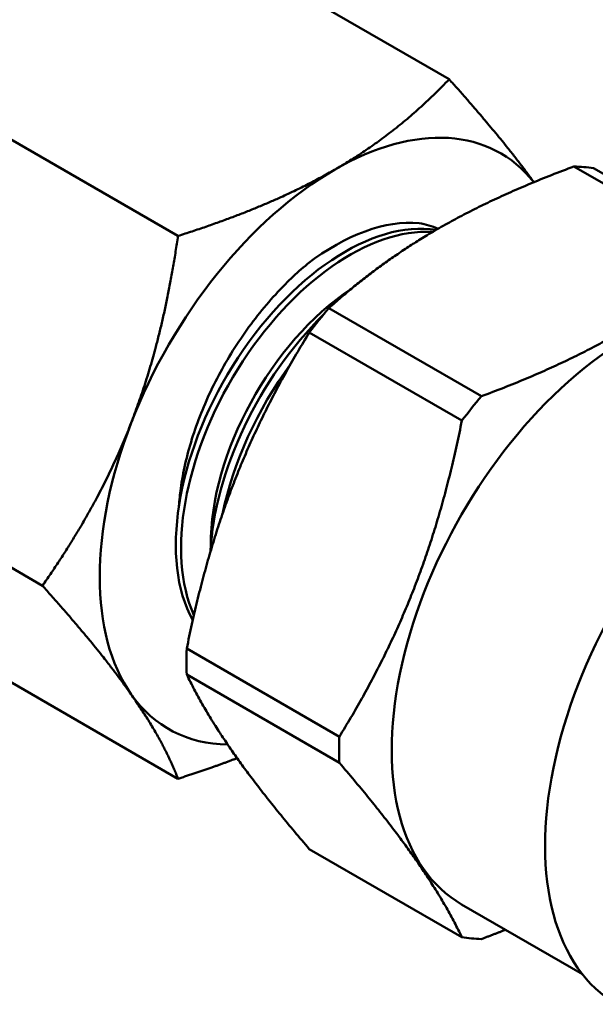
# Model space of a CAD drawing. Header units: inches. Extents: x 0.1 to 33.9, y 0.6 to 21.4.
# Tile 69 of 83: x 24.708 to 25.358, y 13.471 to 14.582. Entities that reach past the tile are written whole.
import ezdxf

# ---------------------------------------------------------------- set-up
doc = ezdxf.new("R2010")
doc.units = ezdxf.units.IN
doc.header["$MEASUREMENT"] = 0
doc.layers.add('Visible (ANSI)', color=7, linetype='Continuous', lineweight=50)

msp = doc.modelspace()

# ---------------------------------------------------------------- linework, layer by layer
at = {"layer": 'Visible (ANSI)'}
for p, q in [((25.1927, 14.5151), (24.7766, 14.7553)), ((24.8865, 14.3383), (24.4704, 14.5785)), ((25.3336, 14.4167), (25.5059, 14.3172)), ((25.528, 14.3153), (25.3556, 14.4148)), ((25.2291, 14.1574), (25.0568, 14.2569)), ((25.0348, 14.2295), (25.2071, 14.13)), ((24.7334, 13.9437), (24.3173, 14.1839)), ((24.8865, 13.7259), (24.4704, 13.9661)), ((25.0687, 13.7733), (24.8964, 13.8728)), ((24.8964, 13.8434), (25.0687, 13.7439)), ((25.2071, 13.547), (25.0348, 13.6465)), ((25.2067, 13.5841), (25.3431, 13.5054))]:
    msp.add_line(p, q, dxfattribs=at)
for centre, major_axis, start_param, end_param in [((25.0633, 14.1068), (0.1875, 0.3248), 6.056374, 7.068583), ((25.0633, 14.1068), (0.1875, 0.3248), 0.785398, 1.832596), ((25.1952, 14.0306), (0.2115, 0.3663), 0.219275, 0.304324), ((25.075, 14.1), (0.135, 0.2338), 0.21604, 2.806944), ((25.0633, 14.1068), (0.135, 0.2338), 0.261799, 0.946688), ((25.0809, 14.0966), (0.135, 0.2338), 0.276455, 2.74768), ((25.0938, 14.0892), (-0.1204, -0.2085), 3.999, 5.507086), ((25.3972, 13.914), (0.1905, 0.3299), 0, 3.141593), ((25.1952, 14.0306), (0.2115, 0.3663), 1.266473, 1.351521), ((25.1136, 14.0777), (-0.135, -0.2338), 4.264262, 5.433238), ((25.5775, 13.8099), (0.1955, 0.3386), 0, 3.141593), ((25.121, 14.0735), (0.135, 0.2338), 1.382802, 2.092762), ((25.3675, 13.9311), (0.2115, 0.3663), 1.266473, 1.351521), ((25.0633, 14.1068), (-0.1875, -0.3248), 4.974188, 6.021386), ((25.1952, 14.0306), (0.2115, 0.3663), 2.31367, 2.398719), ((25.0633, 14.1068), (-0.1875, -0.3248), 6.021386, 6.595846), ((25.3675, 13.9311), (0.2115, 0.3663), 2.31367, 2.398719), ((25.3675, 13.9311), (-0.2115, -0.3663), 0.219275, 0.304324)]:
    msp.add_ellipse(centre, major_axis=major_axis, ratio=0.57735, start_param=start_param, end_param=end_param, dxfattribs=at)
for points, weights in [([(25.0633, 14.413), (25.1343, 14.454), (25.1927, 14.5151)], [2.60450276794, 2.60450276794, 2.41750788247]), ([(25.1927, 14.5151), (25.2535, 14.4473), (25.2883, 14.399)], [2.41750788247, 2.59259397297, 2.6037443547]), ([(24.8865, 14.3383), (24.9922, 14.372), (25.0633, 14.413)], [2.41750788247, 2.60450276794, 2.60450276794]), ([(25.0568, 14.2569), (25.1653, 14.3541), (25.3336, 14.4167)], [1.82101274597, 2.05416405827, 1.82101274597]), ([(24.8336, 14.1273), (24.8692, 14.2189), (24.8865, 14.3383)], [2.60450276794, 2.60450276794, 2.41750788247]), ([(25.5059, 14.3172), (25.3974, 14.2201), (25.2291, 14.1574)], [1.87427499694, 2.11424568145, 1.87427499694]), ([(25.0348, 14.2295), (24.9357, 14.0684), (24.8964, 13.8728)], [1.82094922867, 2.05409240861, 1.82094922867]), ([(24.7334, 13.9437), (24.7981, 14.0358), (24.8336, 14.1273)], [2.41750788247, 2.60450276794, 2.60450276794]), ([(25.2071, 14.13), (25.1678, 13.9344), (25.0687, 13.7733)], [1.87427499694, 2.11424568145, 1.87427499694]), ([(24.8336, 13.8211), (24.7981, 13.8717), (24.7334, 13.9437)], [2.60450276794, 2.60450276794, 2.41750788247]), ([(25.0348, 13.6465), (24.9357, 13.7622), (24.8964, 13.8434)], [1.82101274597, 2.05416405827, 1.82101274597]), ([(24.8865, 13.7259), (24.8692, 13.7706), (24.8336, 13.8211)], [2.41750788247, 2.60450276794, 2.60450276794]), ([(24.9532, 13.7491), (24.9223, 13.7373), (24.8865, 13.7259)], [2.51860508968, 2.47776513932, 2.41750788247]), ([(25.0687, 13.7439), (25.1678, 13.6282), (25.2071, 13.547)], [1.87427499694, 2.11424568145, 1.87427499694]), ([(25.2291, 13.545), (25.2431, 13.5502), (25.2563, 13.5555)], [1.87427499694, 1.89212343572, 1.90731682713])]:
    msp.add_rational_spline(points, weights, degree=2, dxfattribs=at)
msp.add_open_spline([(25.1587, 14.3528), (25.1663, 14.3515), (25.1734, 14.3493), (25.1801, 14.3464)], degree=3, dxfattribs=at)
msp.add_open_spline([(24.8876, 14.0338), (24.888, 14.0402), (24.8887, 14.0467), (24.8896, 14.0533), (24.8921, 14.0716), (24.8964, 14.0904), (24.9023, 14.1093), (24.9083, 14.1285), (24.9161, 14.1481), (24.9252, 14.1669), (24.9345, 14.186), (24.9453, 14.2047), (24.9573, 14.2224), (24.9695, 14.2404), (24.9826, 14.2571), (24.9968, 14.2724), (25.0083, 14.285), (25.0204, 14.2965), (25.0326, 14.3067)], degree=3, knots=[0.4647181, 0.4647181, 0.4647181, 0.4647181, 0.5011786, 0.5011786, 0.5011786, 0.6021166, 0.6021166, 0.6021166, 0.7043639, 0.7043639, 0.7043639, 0.8081713, 0.8081713, 0.8081713, 0.913686, 0.913686, 0.913686, 1, 1, 1, 1], dxfattribs=at)

doc.saveas('drawing.dxf')
